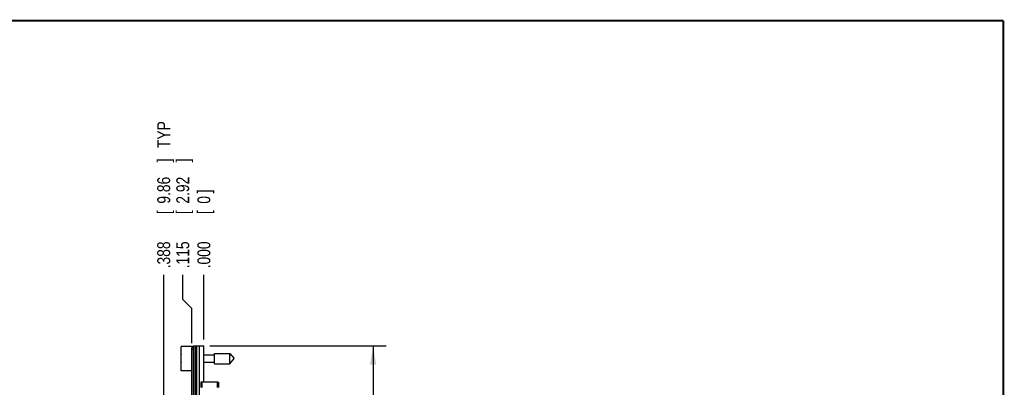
# Model space of a CAD drawing. Header units: inches. Extents: x 0.2 to 16.8, y 0.1 to 10.8.
# Tile 26 of 26: x 7.2 to 16.8, y 7.2 to 10.8. Entities that reach past the tile are written whole.
import ezdxf

# ---------------------------------------------------------------- set-up
doc = ezdxf.new("R2010")
doc.units = ezdxf.units.IN
doc.header["$LTSCALE"] = 0.935
doc.header["$MEASUREMENT"] = 0
doc.layers.get('0').update_dxf_attribs({"linetype": 'CONTINUOUS'})
doc.layers.add('DIMENSIONS', color=7, linetype='CONTINUOUS')
doc.styles.get("Standard").update_dxf_attribs({"font": 'txt', "width": 0.8})
doc.dimstyles.new('DIMSTYLE_1', dxfattribs={"dimtxt": 0.125, "dimasz": 0.18, "dimexe": 0.18, "dimexo": 0.0625, "dimgap": 0.09, "dimtad": 0, "dimtih": 1, "dimtoh": 1, "dimdec": 3, "dimzin": 4, "dimdsep": 46, "dimtxsty": 'STANDARD', "dimblk": '_FILLED', "dimblk1": '_FILLED', "dimblk2": '_FILLED', "dimcen": 0.09, "dimadec": 0, "dimazin": 0, "dimtp": 0.001, "dimtm": 0.001, "dimtfac": 1, "dimtdec": 3, "dimtofl": 0, "dimtmove": 0, "dimatfit": 3, "dimldrblk": '_FILLED', "dimfxl": 1, "dimtolj": 1, "dimtzin": 4, "dimarcsym": 0})
doc.dimstyles.new('DIMSTYLE_2', dxfattribs={"dimtxt": 0.125, "dimasz": 0.18, "dimexe": 0.18, "dimexo": 0.0625, "dimgap": 0.09, "dimtad": 0, "dimtih": 1, "dimtoh": 1, "dimdec": 3, "dimzin": 4, "dimdsep": 46, "dimtxsty": 'STANDARD', "dimblk": '_FILLED', "dimblk1": '_FILLED', "dimblk2": '_FILLED', "dimcen": 0.09, "dimadec": 0, "dimazin": 0, "dimtp": 0.001, "dimtm": 0.001, "dimtfac": 1, "dimtdec": 3, "dimtofl": 0, "dimtmove": 0, "dimatfit": 3, "dimldrblk": '_FILLED', "dimfxl": 1, "dimtolj": 1, "dimtzin": 4, "dimarcsym": 0})

# ---------------------------------------------------------------- blocks, each defined once
blk = doc.blocks.new('*D6')
at = {"layer": 'DIMENSIONS', "color": 2, "linetype": 'CONTINUOUS'}
for p, q in [((8.8183, 8.0645), (8.8183, 8.3031)), ((8.9072, 7.9777), (8.8183, 8.0645)), ((8.9072, 7.6441), (8.9072, 7.9777))]:
    blk.add_line(p, q, dxfattribs=at)
at = {"layer": 'DIMENSIONS', "color": 2, "linetype": 'CONTINUOUS', "width": 0.8}
for s, p in [(']', (8.8808, 9.3906)), ('2.92', (8.8808, 8.9906)), ('[', (8.8808, 8.8906)), ('.115', (8.8808, 8.3656))]:
    blk.add_text(s, height=0.125, rotation=90, dxfattribs=at).set_placement(p)
blk = doc.blocks.new('_FILLED')
at = {"color": 0, "linetype": 'BYBLOCK'}
blk.add_solid([(0, 0), (-1, 0.174), (-1, -0.174)], dxfattribs=at)
blk = doc.blocks.new('*D7')
at = {"layer": 'DIMENSIONS', "color": 2, "linetype": 'CONTINUOUS'}
blk.add_line((8.6342, 6.6108), (8.6342, 8.3031), dxfattribs=at)
at = {"layer": 'DIMENSIONS', "color": 2, "linetype": 'CONTINUOUS', "width": 0.8}
for s, p in [(' TYP', (8.6967, 9.4906)), (']', (8.6967, 9.3906)), ('9.86', (8.6967, 8.9906)), ('[', (8.6967, 8.8906)), ('.388', (8.6967, 8.3656))]:
    blk.add_text(s, height=0.125, rotation=90, dxfattribs=at).set_placement(p)
blk = doc.blocks.new('*D8')
at = {"layer": 'DIMENSIONS', "color": 2, "linetype": 'CONTINUOUS'}
blk.add_line((9.0222, 7.6781), (9.0222, 8.3031), dxfattribs=at)
at = {"layer": 'DIMENSIONS', "color": 2, "linetype": 'CONTINUOUS', "width": 0.8}
for s, p in [(']', (9.0847, 9.0906)), ('0', (9.0847, 8.9906)), ('[', (9.0847, 8.8906)), ('.000', (9.0847, 8.3656))]:
    blk.add_text(s, height=0.125, rotation=90, dxfattribs=at).set_placement(p)
blk = doc.blocks.new('*D18')
at = {"layer": 'DIMENSIONS', "color": 2, "linetype": 'CONTINUOUS'}
for p, q in [((9.0797, 7.6156), (10.7832, 7.6156)), ((10.6582, 7.6156), (10.6582, 5.3727)), ((10.6582, 2.5506), (10.6582, 5.1227)), ((9.0847, 2.5506), (10.7832, 2.5506))]:
    blk.add_line(p, q, dxfattribs=at)
at = {"layer": 'DIMENSIONS', "color": 2, "linetype": 'CONTINUOUS', "xscale": 0.18, "yscale": 0.18, "zscale": 0.18}
for p, rotation in [((10.6582, 7.6156), 90), ((10.6582, 2.5506), 270)]:
    blk.add_blockref('_FILLED', p, dxfattribs=dict(at, rotation=rotation))
at = {"layer": 'DIMENSIONS', "color": 2, "linetype": 'CONTINUOUS', "width": 0.8}
for s, p in [('5.065', (9.9457, 5.1852)), ('[', (10.5707, 5.1852)), ('128.65', (10.6707, 5.1852)), (']', (11.2707, 5.1852))]:
    blk.add_text(s, height=0.125, dxfattribs=at).set_placement(p)

msp = doc.modelspace()

# ---------------------------------------------------------------- linework, layer by layer
at = {"color": 7, "linetype": 'CONTINUOUS'}
for p, q in [((8.9222, 2.5506), (8.9222, 7.6156)), ((8.9222, 7.6156), (9.0222, 7.6156)), ((8.9342, 7.6156), (8.9342, 2.5506)), ((8.9402, 7.6156), (8.9402, 2.5506)), ((8.9522, 7.6156), (8.9522, 2.5506)), ((8.9813, 2.5506), (8.9813, 7.6156)), ((9.0172, 7.6156), (9.0172, 7.2656)), ((9.0222, 7.2657), (9.0222, 7.6156)), ((8.8022, 7.3751), (8.8022, 7.6121)), ((8.9222, 7.6121), (8.8022, 7.6121)), ((8.9072, 2.5566), (8.9072, 7.6016)), ((8.9222, 7.6016), (8.9072, 7.6016)), ((8.9222, 7.5816), (8.9072, 7.5816)), ((9.0222, 7.5287), (9.1259, 7.5287)), ((9.1259, 7.4444), (9.1259, 7.5429)), ((9.1259, 7.5429), (9.2739, 7.5429)), ((9.2739, 7.4444), (9.2739, 7.5429)), ((9.2739, 7.5429), (9.3152, 7.4936)), ((8.8001, 7.5074), (8.8022, 7.5074)), ((8.8022, 7.4799), (8.8001, 7.4799)), ((9.0222, 7.4586), (9.1259, 7.4586)), ((9.1259, 7.4444), (9.2739, 7.4444)), ((9.2739, 7.4444), (9.3152, 7.4936)), ((8.9072, 7.3751), (8.8022, 7.3751)), ((8.9922, 7.2656), (8.9922, 7.2156)), ((9.1621, 7.2656), (8.9922, 7.2656)), ((9.0022, 7.2656), (9.0022, 7.2156)), ((9.0222, 7.2811), (9.0172, 7.2811)), ((9.1522, 7.2656), (9.1522, 7.2156)), ((9.1622, 7.2656), (9.1622, 7.2156))]:
    msp.add_line(p, q, dxfattribs=at)
at = {"color": 7, "linetype": 'CONTINUOUS', "const_width": 0.02}
for points in [[(16.75, 10.7586), (0.25, 10.7586)], [(16.75, 0.2586), (16.75, 10.7586)]]:
    msp.add_lwpolyline(points, dxfattribs=at)
at = {"color": 7, "linetype": 'CONTINUOUS'}
for start, end in [(172.97195, 177.47432), (182.52568, 187.02765)]:
    msp.add_arc((9.1125, 7.4936), 0.3127, start, end, dxfattribs=at)

# ---------------------------------------------------------------- dimensions: what is measured, and where the dimension line sits
at = {"layer": 'DIMENSIONS', "color": 2, "linetype": 'CONTINUOUS'}
dim = msp.add_ordinate_dim(feature_location=(8.6342, 6.6108), offset=(0, 1.6923), dtype=1, origin=(9.0222, 7.6156), text='<> TYP', dimstyle='DIMSTYLE_1', dxfattribs=at)
dim.commit()
dim.dimension.update_dxf_attribs({"geometry": '*D7', "text_midpoint": (8.6342, 9.1281)})
for feature_location, offset, dtype, picture, middle in [((8.9071536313, 7.6441482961), (-0.0888153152, 0.659), 0, '*D6', (8.8183383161, 8.9281482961)), ((9.0221536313, 7.6781482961), (0, 0.625), 1, '*D8', (9.0221536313, 8.7781482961))]:
    dim = msp.add_ordinate_dim(feature_location=feature_location, offset=offset, dtype=dtype, origin=(9.0221536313, 7.6156482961), dimstyle='DIMSTYLE_1', dxfattribs=at)
    dim.commit()
    dim.dimension.update_dxf_attribs({"geometry": picture, "text_midpoint": middle})
dim = msp.add_linear_dim(base=(10.6582, 7.6156), p1=(9.0847, 2.5506), p2=(9.0797, 7.6156), angle=90, dimstyle='DIMSTYLE_2', dxfattribs=at)
dim.commit()
dim.dimension.update_dxf_attribs({"geometry": '*D18', "text_midpoint": (10.6582, 5.2477), "dimtype": 160})

doc.saveas('drawing.dxf')
